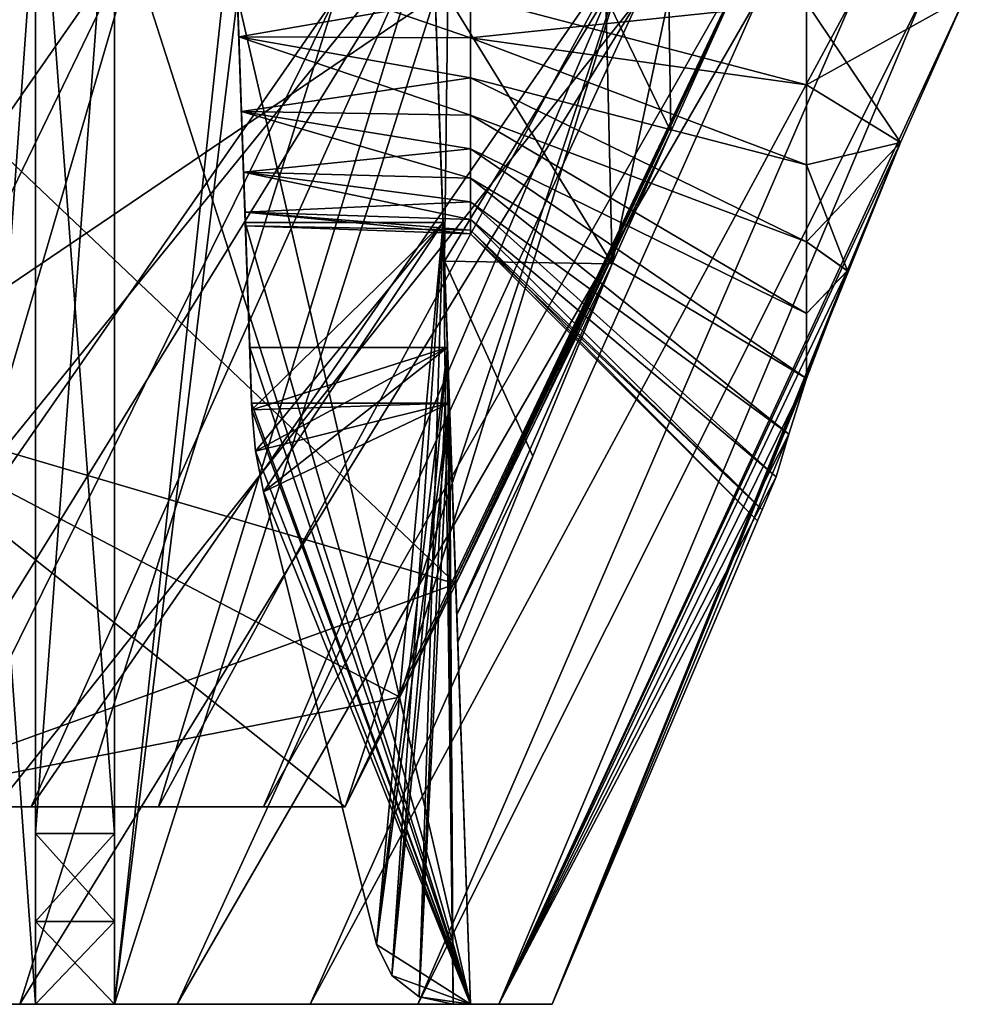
# Model space of a CAD drawing. Header units: millimetres. Extents: x -121 to 75, y -30 to 271.
# Tile 74 of 217: x 34 to 46, y 0 to 12. Entities that reach past the tile are written whole.
import ezdxf

# ---------------------------------------------------------------- set-up
doc = ezdxf.new("R2010")
doc.units = ezdxf.units.MM
doc.header["$LTSCALE"] = 65.185185
for name, color, linetype in [('1', 7, 'CONTINUOUS'), ('128', 7, 'CONTINUOUS'), ('130', 7, 'CONTINUOUS'), ('131', 7, 'CONTINUOUS'), ('132', 7, 'CONTINUOUS'), ('133', 7, 'CONTINUOUS'), ('135', 7, 'CONTINUOUS'), ('136', 7, 'CONTINUOUS'), ('137', 7, 'CONTINUOUS'), ('138', 7, 'CONTINUOUS'), ('140', 7, 'CONTINUOUS'), ('141', 7, 'CONTINUOUS'), ('142', 7, 'CONTINUOUS'), ('143', 7, 'CONTINUOUS'), ('144', 7, 'CONTINUOUS'), ('145', 7, 'CONTINUOUS'), ('146', 7, 'CONTINUOUS'), ('147', 7, 'CONTINUOUS'), ('148', 7, 'CONTINUOUS'), ('149', 7, 'CONTINUOUS'), ('15', 7, 'CONTINUOUS'), ('150', 7, 'CONTINUOUS'), ('151', 7, 'CONTINUOUS'), ('152', 7, 'CONTINUOUS'), ('153', 7, 'CONTINUOUS'), ('154', 7, 'CONTINUOUS'), ('155', 7, 'CONTINUOUS'), ('156', 7, 'CONTINUOUS'), ('157', 7, 'CONTINUOUS'), ('158', 7, 'CONTINUOUS'), ('159', 7, 'CONTINUOUS'), ('160', 7, 'CONTINUOUS'), ('161', 7, 'CONTINUOUS'), ('162', 7, 'CONTINUOUS'), ('166', 7, 'CONTINUOUS'), ('167', 7, 'CONTINUOUS'), ('239', 7, 'CONTINUOUS'), ('241', 7, 'CONTINUOUS'), ('267', 7, 'CONTINUOUS'), ('268', 7, 'CONTINUOUS'), ('269', 7, 'CONTINUOUS'), ('275', 7, 'CONTINUOUS'), ('276', 7, 'CONTINUOUS'), ('277', 7, 'CONTINUOUS')]:
    doc.layers.add(name, color=color, linetype=linetype)

msp = doc.modelspace()

# ---------------------------------------------------------------- linework, layer by layer
at = {"layer": '1', "color": 7, "linetype": 'Continuous'}
for points in [[(34.301, 0, 21.783), (32.017, 0, 24.927), (33.5, 0, 6.195), (34.301, 0, 21.783)], [(34.5, 0, 6.195), (34.301, 0, 21.783), (33.5, 0, 6.195), (34.5, 0, 6.195)], [(33.5, 0, -6.195), (34.301, 0, -21.783), (34.5, 0, -6.195), (33.5, 0, -6.195)], [(35.5, 0, 6.195), (34.301, 0, 21.783), (34.5, 0, 6.195), (35.5, 0, 6.195)], [(36.291, 0, 18.426), (34.301, 0, 21.783), (35.5, 0, 6.195), (36.291, 0, 18.426)], [(34.301, 0, -21.783), (36.291, 0, -18.426), (34.5, 0, -6.195), (34.301, 0, -21.783)], [(34.5, 0, -6.195), (36.291, 0, -18.426), (35.5, 0, -6.195), (34.5, 0, -6.195)], [(40, 0, 6.195), (36.291, 0, 18.426), (35.5, 0, 6.195), (40, 0, 6.195)], [(36.291, 0, -18.426), (37.974, 0, -14.871), (35.5, 0, -6.195), (36.291, 0, -18.426)], [(35.5, 0, -6.195), (39.335, 0, -11.134), (40, 0, -6.195), (35.5, 0, -6.195)], [(37.974, 0, -14.871), (39.335, 0, -11.134), (35.5, 0, -6.195), (37.974, 0, -14.871)], [(37.974, 0, 14.871), (36.291, 0, 18.426), (40, 0, 6.195), (37.974, 0, 14.871)], [(39.335, 0, 11.134), (37.974, 0, 14.871), (40, 0, 6.195), (39.335, 0, 11.134)], [(40.36, 0, 7.234), (39.335, 0, 11.134), (40, 0, 6.195), (40.36, 0, 7.234)], [(39.335, 0, -11.134), (40.36, 0, -7.234), (40, 0, -6.195), (39.335, 0, -11.134)], [(39.781, 0, -4), (40, 0, -4), (39.781, 0, -3), (39.781, 0, -4)], [(39.781, 0, 4), (40, 0, 3), (40, 0, 4), (39.781, 0, 4)], [(39.781, 0, 3), (40, 0, 3), (39.781, 0, 4), (39.781, 0, 3)], [(39.781, 0, 0.5), (40, 0, -0.5), (40, 0, 0.5), (39.781, 0, 0.5)], [(39.781, 0, -0.5), (40, 0, -0.5), (39.781, 0, 0.5), (39.781, 0, -0.5)], [(39.781, 0, -3), (40, 0, -4), (40, 0, -3), (39.781, 0, -3)], [(40.36, 0, -7.234), (40.36, 0, 7.234), (40, 0, 6.195), (40.36, 0, -7.234)], [(40, 0, 4), (40.36, 0, -7.234), (40, 0, 6.195), (40, 0, 4)], [(40, 0, 3), (40.36, 0, -7.234), (40, 0, 4), (40, 0, 3)], [(40, 0, 0.5), (40.36, 0, -7.234), (40, 0, 3), (40, 0, 0.5)], [(40, 0, -0.5), (40.36, 0, -7.234), (40, 0, 0.5), (40, 0, -0.5)], [(40, 0, -3), (40.36, 0, -7.234), (40, 0, -0.5), (40, 0, -3)], [(40, 0, -4), (40.36, 0, -7.234), (40, 0, -3), (40, 0, -4)], [(40, 0, -6.195), (40.36, 0, -7.234), (40, 0, -4), (40, 0, -6.195)], [(41.033, 0, -3.197), (40.36, 0, 7.234), (40.36, 0, -7.234), (41.033, 0, -3.197)], [(41.033, 0, 3.197), (40.36, 0, 7.234), (41.033, 0, -3.197), (41.033, 0, 3.197)]]:
    msp.add_3dface(points, dxfattribs=at)
at = {"layer": '128', "color": 7, "linetype": 'Continuous'}
for points in [[(31.992, 7.625, -8.429), (31.992, 12.75, -8.25), (39.816, 5.322, -8.509), (31.992, 7.625, -8.429)], [(31.992, 12.75, -8.25), (39.556, 12.75, -8.25), (39.816, 5.322, -8.509), (31.992, 12.75, -8.25)], [(38.416, 2.5, -8.608), (31.99, 2.5, -8.608), (31.992, 7.625, -8.429), (38.416, 2.5, -8.608)], [(38.416, 2.5, -8.608), (31.992, 7.625, -8.429), (39.106, 3.885, -8.56), (38.416, 2.5, -8.608)], [(39.106, 3.885, -8.56), (31.992, 7.625, -8.429), (39.816, 5.322, -8.509), (39.106, 3.885, -8.56)]]:
    msp.add_3dface(points, dxfattribs=at)
at = {"layer": '130', "color": 7, "linetype": 'Continuous'}
for points in [[(31.992, 12.75, 8.25), (31.992, 7.625, 8.429), (39.556, 12.75, 8.25), (31.992, 12.75, 8.25)], [(39.556, 12.75, 8.25), (31.992, 7.625, 8.429), (39.816, 5.322, 8.509), (39.556, 12.75, 8.25)], [(31.992, 7.625, 8.429), (31.99, 2.5, 8.608), (39.816, 5.322, 8.509), (31.992, 7.625, 8.429)], [(39.816, 5.322, 8.509), (31.99, 2.5, 8.608), (39.106, 3.885, 8.56), (39.816, 5.322, 8.509)], [(31.99, 2.5, 8.608), (38.416, 2.5, 8.608), (39.106, 3.885, 8.56), (31.99, 2.5, 8.608)]]:
    msp.add_3dface(points, dxfattribs=at)
at = {"layer": '131', "color": 7, "linetype": 'Continuous'}
for points in [[(40, 12.229, 2.954), (40, 12.75, 3), (44.25, 11.635, 7.164), (40, 12.229, 2.954)], [(44.25, 11.635, 7.164), (40, 12.75, 3), (44.25, 12.673, 7.25), (44.25, 11.635, 7.164)], [(40, 11.724, 2.819), (40, 12.229, 2.954), (44.25, 10.62, 6.93), (40, 11.724, 2.819)], [(44.25, 10.62, 6.93), (40, 12.229, 2.954), (44.25, 11.635, 7.164), (44.25, 10.62, 6.93)], [(40, 11.25, 2.598), (40, 11.724, 2.819), (44.25, 9.649, 6.553), (40, 11.25, 2.598)], [(44.25, 9.649, 6.553), (40, 11.724, 2.819), (44.25, 10.62, 6.93), (44.25, 9.649, 6.553)], [(44.25, 8.742, 6.042), (40, 11.25, 2.598), (44.25, 9.649, 6.553), (44.25, 8.742, 6.042)], [(40, 10.822, 2.298), (40, 11.25, 2.598), (44.25, 8.742, 6.042), (40, 10.822, 2.298)], [(40, 10.452, 1.928), (40, 10.822, 2.298), (44.25, 7.918, 5.405), (40, 10.452, 1.928)], [(44.25, 7.918, 5.405), (40, 10.822, 2.298), (44.25, 8.742, 6.042), (44.25, 7.918, 5.405)], [(40, 10.152, 1.5), (40, 10.452, 1.928), (44.026, 7.212, 4.324), (40, 10.152, 1.5)], [(44.026, 7.212, 4.324), (40, 10.452, 1.928), (44.25, 7.918, 5.405), (44.026, 7.212, 4.324)], [(40, 9.931, 1.026), (40, 10.152, 1.5), (43.866, 6.674, 3.197), (40, 9.931, 1.026)], [(43.866, 6.674, 3.197), (40, 10.152, 1.5), (44.026, 7.212, 4.324), (43.866, 6.674, 3.197)], [(40, 9.796, 0.521), (40, 9.931, 1.026), (43.689, 6.257, 1.608), (40, 9.796, 0.521)], [(43.689, 6.257, 1.608), (40, 9.931, 1.026), (43.866, 6.674, 3.197), (43.689, 6.257, 1.608)], [(40, 9.75), (40, 9.796, 0.521), (43.631, 6.119), (40, 9.75)], [(43.631, 6.119), (40, 9.796, 0.521), (43.689, 6.257, 1.608), (43.631, 6.119)]]:
    msp.add_3dface(points, dxfattribs=at)
at = {"layer": '132', "color": 7, "linetype": 'Continuous'}
for points in [[(40, 12.75, -3), (40, 12.229, -2.954), (44.25, 12.673, -7.25), (40, 12.75, -3)], [(44.25, 12.673, -7.25), (40, 12.229, -2.954), (44.25, 11.635, -7.164), (44.25, 12.673, -7.25)], [(40, 12.229, -2.954), (40, 11.724, -2.819), (44.25, 10.62, -6.93), (40, 12.229, -2.954)], [(44.25, 11.635, -7.164), (40, 12.229, -2.954), (44.25, 10.62, -6.93), (44.25, 11.635, -7.164)], [(40, 11.724, -2.819), (40, 11.25, -2.598), (44.25, 9.649, -6.553), (40, 11.724, -2.819)], [(44.25, 10.62, -6.93), (40, 11.724, -2.819), (44.25, 9.649, -6.553), (44.25, 10.62, -6.93)], [(40, 11.25, -2.598), (40, 10.822, -2.298), (44.25, 8.742, -6.042), (40, 11.25, -2.598)], [(44.25, 9.649, -6.553), (40, 11.25, -2.598), (44.25, 8.742, -6.042), (44.25, 9.649, -6.553)], [(40, 10.822, -2.298), (40, 10.452, -1.928), (44.25, 7.918, -5.405), (40, 10.822, -2.298)], [(44.25, 8.742, -6.042), (40, 10.822, -2.298), (44.25, 7.918, -5.405), (44.25, 8.742, -6.042)], [(44.25, 7.918, -5.405), (40, 10.452, -1.928), (44.026, 7.212, -4.324), (44.25, 7.918, -5.405)], [(40, 10.452, -1.928), (40, 10.152, -1.5), (44.026, 7.212, -4.324), (40, 10.452, -1.928)], [(44.026, 7.212, -4.324), (40, 10.152, -1.5), (43.866, 6.674, -3.197), (44.026, 7.212, -4.324)], [(40, 10.152, -1.5), (40, 9.931, -1.026), (43.866, 6.674, -3.197), (40, 10.152, -1.5)], [(43.866, 6.674, -3.197), (40, 9.931, -1.026), (43.689, 6.257, -1.608), (43.866, 6.674, -3.197)], [(40, 9.931, -1.026), (40, 9.796, -0.521), (43.689, 6.257, -1.608), (40, 9.931, -1.026)], [(40, 9.796, -0.521), (40, 9.75), (43.689, 6.257, -1.608), (40, 9.796, -0.521)], [(40, 9.75), (43.631, 6.119), (43.689, 6.257, -1.608), (40, 9.75)]]:
    msp.add_3dface(points, dxfattribs=at)
at = {"layer": '133', "color": 7, "linetype": 'Continuous'}
for points in [[(46.257, 12.75, -7.532), (44.25, 12.673, -7.25), (44.25, 11.635, -7.164), (46.257, 12.75, -7.532)], [(46.257, 12.75, -7.532), (44.25, 11.635, -7.164), (45.438, 10.905, -7.184), (46.257, 12.75, -7.532)], [(44.25, 12.673, 7.25), (46.257, 12.75, 7.532), (45.438, 10.905, 7.184), (44.25, 12.673, 7.25)], [(44.25, 11.635, 7.164), (44.25, 12.673, 7.25), (45.438, 10.905, 7.184), (44.25, 11.635, 7.164)], [(44.25, 10.62, 6.93), (44.25, 11.635, 7.164), (45.438, 10.905, 7.184), (44.25, 10.62, 6.93)], [(44.25, 11.635, -7.164), (44.25, 10.62, -6.93), (45.438, 10.905, -7.184), (44.25, 11.635, -7.164)], [(44.766, 9.28, 6.448), (44.25, 10.62, 6.93), (45.438, 10.905, 7.184), (44.766, 9.28, 6.448)], [(44.25, 10.62, -6.93), (44.25, 9.649, -6.553), (45.438, 10.905, -7.184), (44.25, 10.62, -6.93)], [(45.438, 10.905, -7.184), (44.25, 9.649, -6.553), (44.765, 9.279, -6.448), (45.438, 10.905, -7.184)], [(44.25, 9.649, 6.553), (44.25, 10.62, 6.93), (44.766, 9.28, 6.448), (44.25, 9.649, 6.553)], [(44.25, 8.742, 6.042), (44.25, 9.649, 6.553), (44.766, 9.28, 6.448), (44.25, 8.742, 6.042)], [(44.25, 9.649, -6.553), (44.25, 8.742, -6.042), (44.765, 9.279, -6.448), (44.25, 9.649, -6.553)], [(44.25, 7.918, 5.405), (44.25, 8.742, 6.042), (44.766, 9.28, 6.448), (44.25, 7.918, 5.405)], [(44.25, 8.742, -6.042), (44.25, 7.918, -5.405), (44.765, 9.279, -6.448), (44.25, 8.742, -6.042)]]:
    msp.add_3dface(points, dxfattribs=at)
at = {"layer": '135', "color": 7, "linetype": 'Continuous'}
for points in [[(36.953, 15.671, 5.068), (36.905, 17.036, 3.981), (37.107, 11.259, 4.982), (36.953, 15.671, 5.068)], [(36.905, 17.036, -3.981), (36.953, 15.671, -5.068), (37.154, 9.894, -4.346), (36.905, 17.036, -3.981)], [(37.037, 13.25, -2.853), (36.905, 17.036, -3.981), (37.072, 12.243, -2.853), (37.037, 13.25, -2.853)], [(36.905, 17.036, 3.981), (37.037, 13.25, 2.853), (37.237, 7.521, 4.263), (36.905, 17.036, 3.981)], [(37.107, 11.259, 4.982), (36.905, 17.036, 3.981), (37.154, 9.894, 4.346), (37.107, 11.259, 4.982)], [(37.154, 9.894, 4.346), (36.905, 17.036, 3.981), (37.237, 7.521, 4.263), (37.154, 9.894, 4.346)], [(37.237, 7.521, -4.263), (36.905, 17.036, -3.981), (37.154, 9.894, -4.346), (37.237, 7.521, -4.263)], [(37.072, 12.243, -2.853), (36.905, 17.036, -3.981), (37.237, 7.521, -2.737), (37.072, 12.243, -2.853)], [(37.237, 7.521, -2.737), (36.905, 17.036, -3.981), (37.237, 7.521, -4.263), (37.237, 7.521, -2.737)], [(37.055, 12.75, 5.2), (36.953, 15.671, 5.068), (37.107, 11.259, 4.982), (37.055, 12.75, 5.2)], [(37.107, 11.259, -4.982), (36.953, 15.671, -5.068), (37.055, 12.75, -5.2), (37.107, 11.259, -4.982)], [(37.154, 9.894, -4.346), (36.953, 15.671, -5.068), (37.107, 11.259, -4.982), (37.154, 9.894, -4.346)], [(37.037, 13.25, 2.853), (37.072, 12.243, 2.853), (37.237, 7.521, 4.263), (37.037, 13.25, 2.853)], [(37.105, 11.297, -2.509), (37.072, 12.243, -2.853), (37.21, 8.312, -2.71), (37.105, 11.297, -2.509)], [(37.21, 8.312, -2.71), (37.072, 12.243, -2.853), (37.237, 7.521, -2.737), (37.21, 8.312, -2.71)], [(37.072, 12.243, 2.853), (37.105, 11.297, 2.509), (37.21, 8.312, 2.71), (37.072, 12.243, 2.853)], [(37.072, 12.243, 2.853), (37.237, 7.521, 2.737), (37.237, 7.521, 4.263), (37.072, 12.243, 2.853)], [(37.237, 7.521, 2.737), (37.072, 12.243, 2.853), (37.21, 8.312, 2.71), (37.237, 7.521, 2.737)], [(37.225, 7.862, -1.773), (37.105, 11.297, -2.509), (37.21, 8.312, -2.71), (37.225, 7.862, -1.773)], [(37.132, 10.527, -1.862), (37.105, 11.297, -2.509), (37.225, 7.862, -1.773), (37.132, 10.527, -1.862)], [(37.105, 11.297, 2.509), (37.132, 10.527, 1.862), (37.21, 8.312, 2.71), (37.105, 11.297, 2.509)], [(37.15, 10.024, -0.991), (37.132, 10.527, -1.862), (37.225, 7.862, -1.773), (37.15, 10.024, -0.991)], [(37.21, 8.312, 2.71), (37.132, 10.527, 1.862), (37.225, 7.862, 1.773), (37.21, 8.312, 2.71)], [(37.132, 10.527, 1.862), (37.15, 10.024, 0.991), (37.225, 7.862, 1.773), (37.132, 10.527, 1.862)], [(37.156, 9.849), (37.15, 10.024, -0.991), (37.234, 7.607, -0.766), (37.156, 9.849)], [(37.234, 7.607, -0.766), (37.15, 10.024, -0.991), (37.225, 7.862, -1.773), (37.234, 7.607, -0.766)], [(37.225, 7.862, 1.773), (37.15, 10.024, 0.991), (37.234, 7.607, 0.766), (37.225, 7.862, 1.773)], [(37.15, 10.024, 0.991), (37.156, 9.849), (37.234, 7.607, 0.766), (37.15, 10.024, 0.991)], [(37.237, 7.521, 0.763), (37.156, 9.849), (37.237, 7.521, -0.763), (37.237, 7.521, 0.763)], [(37.234, 7.607, 0.766), (37.156, 9.849), (37.237, 7.521, 0.763), (37.234, 7.607, 0.766)], [(37.237, 7.521, -0.763), (37.156, 9.849), (37.234, 7.607, -0.766), (37.237, 7.521, -0.763)]]:
    msp.add_3dface(points, dxfattribs=at)
at = {"layer": '136', "color": 7, "linetype": 'Continuous'}
for points in [[(39.555, 12.75, 5.2), (39.607, 11.259, 4.982), (39.555, 12.75, 5.75), (39.555, 12.75, 5.2)], [(39.654, 9.894, 4.346), (40, 0, 4), (39.555, 12.75, 5.75), (39.654, 9.894, 4.346)], [(40, 0, 4), (40, 0, 6.195), (39.555, 12.75, 5.75), (40, 0, 4)], [(39.555, 12.75, -5.2), (40, 0, -6.195), (39.607, 11.259, -4.982), (39.555, 12.75, -5.2)], [(39.607, 11.259, 4.982), (39.654, 9.894, 4.346), (39.555, 12.75, 5.75), (39.607, 11.259, 4.982)], [(39.555, 12.75, -5.75), (40, 0, -6.195), (39.555, 12.75, -5.2), (39.555, 12.75, -5.75)], [(39.607, 11.259, -4.982), (40, 0, -6.195), (39.654, 9.894, -4.346), (39.607, 11.259, -4.982)], [(40, 0, -6.195), (40, 0, -4), (39.654, 9.894, -4.346), (40, 0, -6.195)], [(39.725, 7.862, 1.773), (40, 0, 0.5), (39.71, 8.312, 2.71), (39.725, 7.862, 1.773)], [(40, 0, 0.5), (40, 0, 3), (39.71, 8.312, 2.71), (40, 0, 0.5)], [(39.71, 8.312, -2.71), (40, 0, -3), (39.725, 7.862, -1.773), (39.71, 8.312, -2.71)], [(39.725, 7.862, -1.773), (40, 0, -3), (39.734, 7.607, -0.766), (39.725, 7.862, -1.773)], [(39.734, 7.607, 0.766), (40, 0, 0.5), (39.725, 7.862, 1.773), (39.734, 7.607, 0.766)], [(40, 0, -3), (40, 0, -0.5), (39.734, 7.607, -0.766), (40, 0, -3)]]:
    msp.add_3dface(points, dxfattribs=at)
at = {"layer": '137', "color": 7, "linetype": 'Continuous'}
for points in [[(40, 12.75, 3), (40, 12.229, 2.954), (37.037, 13.25, 2.853), (40, 12.75, 3)], [(40, 12.229, 2.954), (37.072, 12.243, 2.853), (37.037, 13.25, 2.853), (40, 12.229, 2.954)], [(40, 11.25, 2.598), (37.105, 11.297, 2.509), (37.072, 12.243, 2.853), (40, 11.25, 2.598)], [(40, 12.229, 2.954), (40, 11.724, 2.819), (37.072, 12.243, 2.853), (40, 12.229, 2.954)], [(40, 11.724, 2.819), (40, 11.25, 2.598), (37.072, 12.243, 2.853), (40, 11.724, 2.819)], [(40, 10.822, 2.298), (40, 10.452, 1.928), (37.105, 11.297, 2.509), (40, 10.822, 2.298)], [(40, 10.452, 1.928), (37.132, 10.527, 1.862), (37.105, 11.297, 2.509), (40, 10.452, 1.928)], [(40, 11.25, 2.598), (40, 10.822, 2.298), (37.105, 11.297, 2.509), (40, 11.25, 2.598)], [(40, 10.452, 1.928), (40, 10.152, 1.5), (37.132, 10.527, 1.862), (40, 10.452, 1.928)], [(40, 10.152, 1.5), (40, 9.931, 1.026), (37.132, 10.527, 1.862), (40, 10.152, 1.5)], [(40, 9.931, 1.026), (37.15, 10.024, 0.991), (37.132, 10.527, 1.862), (40, 9.931, 1.026)], [(40, 9.75), (37.156, 9.849), (37.15, 10.024, 0.991), (40, 9.75)], [(40, 9.796, 0.521), (40, 9.75), (37.15, 10.024, 0.991), (40, 9.796, 0.521)], [(40, 9.931, 1.026), (40, 9.796, 0.521), (37.15, 10.024, 0.991), (40, 9.931, 1.026)]]:
    msp.add_3dface(points, dxfattribs=at)
at = {"layer": '138', "color": 7, "linetype": 'Continuous'}
for points in [[(40, 12.75, -3), (37.037, 13.25, -2.853), (37.072, 12.243, -2.853), (40, 12.75, -3)], [(40, 12.229, -2.954), (40, 12.75, -3), (37.072, 12.243, -2.853), (40, 12.229, -2.954)], [(40, 11.724, -2.819), (40, 12.229, -2.954), (37.072, 12.243, -2.853), (40, 11.724, -2.819)], [(40, 11.724, -2.819), (37.072, 12.243, -2.853), (37.105, 11.297, -2.509), (40, 11.724, -2.819)], [(40, 11.25, -2.598), (40, 11.724, -2.819), (37.105, 11.297, -2.509), (40, 11.25, -2.598)], [(40, 10.822, -2.298), (37.105, 11.297, -2.509), (37.132, 10.527, -1.862), (40, 10.822, -2.298)], [(40, 10.822, -2.298), (40, 11.25, -2.598), (37.105, 11.297, -2.509), (40, 10.822, -2.298)], [(40, 10.452, -1.928), (40, 10.822, -2.298), (37.132, 10.527, -1.862), (40, 10.452, -1.928)], [(40, 10.152, -1.5), (37.132, 10.527, -1.862), (37.15, 10.024, -0.991), (40, 10.152, -1.5)], [(40, 10.152, -1.5), (40, 10.452, -1.928), (37.132, 10.527, -1.862), (40, 10.152, -1.5)], [(40, 9.931, -1.026), (40, 10.152, -1.5), (37.15, 10.024, -0.991), (40, 9.931, -1.026)], [(40, 9.796, -0.521), (37.15, 10.024, -0.991), (37.156, 9.849), (40, 9.796, -0.521)], [(40, 9.796, -0.521), (40, 9.931, -1.026), (37.15, 10.024, -0.991), (40, 9.796, -0.521)], [(40, 9.75), (40, 9.796, -0.521), (37.156, 9.849), (40, 9.75)]]:
    msp.add_3dface(points, dxfattribs=at)
at = {"layer": '140', "color": 7, "linetype": 'Continuous'}
for points in [[(39.4, 17.211, 6.94), (39.475, 15.075, 7.916), (39.829, 4.93, 7.475), (39.4, 17.211, 6.94)], [(39.475, 15.075, -7.916), (39.4, 17.211, -6.94), (39.829, 4.93, -7.475), (39.475, 15.075, -7.916)], [(39.4, 17.211, -6.94), (39.556, 12.75, -6.25), (39.841, 4.583, -6.478), (39.4, 17.211, -6.94)], [(39.829, 4.93, -7.475), (39.4, 17.211, -6.94), (39.841, 4.583, -6.478), (39.829, 4.93, -7.475)], [(39.556, 12.75, 6.25), (39.4, 17.211, 6.94), (39.673, 9.403, 6.25), (39.556, 12.75, 6.25)], [(39.673, 9.403, 6.25), (39.4, 17.211, 6.94), (39.841, 4.583, 6.478), (39.673, 9.403, 6.25)], [(39.841, 4.583, 6.478), (39.4, 17.211, 6.94), (39.829, 4.93, 7.475), (39.841, 4.583, 6.478)], [(39.816, 5.322, -8.509), (39.556, 12.75, -8.25), (39.475, 15.075, -7.916), (39.816, 5.322, -8.509)], [(39.816, 5.322, -8.509), (39.475, 15.075, -7.916), (39.829, 4.93, -7.475), (39.816, 5.322, -8.509)], [(39.475, 15.075, 7.916), (39.556, 12.75, 8.25), (39.829, 4.93, 7.475), (39.475, 15.075, 7.916)], [(39.556, 12.75, -6.25), (39.673, 9.403, -6.25), (39.841, 4.583, -6.478), (39.556, 12.75, -6.25)], [(39.556, 12.75, 8.25), (39.816, 5.322, 8.509), (39.829, 4.93, 7.475), (39.556, 12.75, 8.25)]]:
    msp.add_3dface(points, dxfattribs=at)
at = {"layer": '141', "color": 7, "linetype": 'Continuous'}
for points in [[(33.5, 0, -6.195), (34.5, 0, -6.195), (34.5, 14.045, -5.705), (33.5, 0, -6.195)], [(33.5, 0, -6.195), (34.5, 14.045, -5.705), (33.5, 14.045, -5.705), (33.5, 0, -6.195)], [(35.5, 0, -6.195), (37.01, 14.045, -5.705), (35.5, 14.045, -5.705), (35.5, 0, -6.195)], [(37.01, 14.045, -5.705), (35.5, 0, -6.195), (37.055, 12.75, -5.75), (37.01, 14.045, -5.705)], [(35.5, 0, -6.195), (40, 0, -6.195), (39.555, 12.75, -5.75), (35.5, 0, -6.195)], [(37.055, 12.75, -5.75), (35.5, 0, -6.195), (39.555, 12.75, -5.75), (37.055, 12.75, -5.75)]]:
    msp.add_3dface(points, dxfattribs=at)
at = {"layer": '142', "color": 7, "linetype": 'Continuous'}
for points in [[(34.5, 0, 6.195), (33.5, 0, 6.195), (33.5, 14.045, 5.705), (34.5, 0, 6.195)], [(34.5, 0, 6.195), (33.5, 14.045, 5.705), (34.5, 14.045, 5.705), (34.5, 0, 6.195)], [(40, 0, 6.195), (35.5, 0, 6.195), (35.5, 14.045, 5.705), (40, 0, 6.195)], [(40, 0, 6.195), (35.5, 14.045, 5.705), (37.055, 12.75, 5.75), (40, 0, 6.195)], [(40, 0, 6.195), (37.055, 12.75, 5.75), (39.555, 12.75, 5.75), (40, 0, 6.195)]]:
    msp.add_3dface(points, dxfattribs=at)
at = {"layer": '143', "color": 7, "linetype": 'Continuous'}
for points in [[(37.234, 7.607, 0.766), (37.237, 7.521, 0.763), (39.734, 7.607, 0.766), (37.234, 7.607, 0.766)], [(39.734, 7.607, 0.766), (37.237, 7.521, 0.763), (37.283, 7, 0.744), (39.734, 7.607, 0.766)], [(37.383, 6.486, 0.726), (39.734, 7.607, 0.766), (37.283, 7, 0.744), (37.383, 6.486, 0.726)], [(38.811, 0.758, 0.526), (39.734, 7.607, 0.766), (37.383, 6.486, 0.726), (38.811, 0.758, 0.526)], [(39.008, 0.366, 0.513), (39.734, 7.607, 0.766), (38.811, 0.758, 0.526), (39.008, 0.366, 0.513)], [(39.354, 0.096, 0.503), (39.734, 7.607, 0.766), (39.008, 0.366, 0.513), (39.354, 0.096, 0.503)], [(39.781, 0, 0.5), (39.734, 7.607, 0.766), (39.354, 0.096, 0.503), (39.781, 0, 0.5)], [(39.781, 0, 0.5), (40, 0, 0.5), (39.734, 7.607, 0.766), (39.781, 0, 0.5)]]:
    msp.add_3dface(points, dxfattribs=at)
at = {"layer": '144', "color": 7, "linetype": 'Continuous'}
for points in [[(40, 0, -0.5), (37.237, 7.521, -0.763), (37.234, 7.607, -0.766), (40, 0, -0.5)], [(40, 0, -0.5), (37.234, 7.607, -0.766), (39.734, 7.607, -0.766), (40, 0, -0.5)], [(37.237, 7.521, -0.763), (40, 0, -0.5), (37.283, 7, -0.744), (37.237, 7.521, -0.763)], [(40, 0, -0.5), (37.383, 6.486, -0.726), (37.283, 7, -0.744), (40, 0, -0.5)], [(37.383, 6.486, -0.726), (40, 0, -0.5), (38.811, 0.758, -0.526), (37.383, 6.486, -0.726)], [(38.811, 0.758, -0.526), (40, 0, -0.5), (39.008, 0.366, -0.513), (38.811, 0.758, -0.526)], [(39.008, 0.366, -0.513), (40, 0, -0.5), (39.354, 0.096, -0.503), (39.008, 0.366, -0.513)], [(40, 0, -0.5), (39.781, 0, -0.5), (39.354, 0.096, -0.503), (40, 0, -0.5)]]:
    msp.add_3dface(points, dxfattribs=at)
at = {"layer": '145', "color": 7, "linetype": 'Continuous'}
for points in [[(37.154, 9.894, 4.346), (37.237, 7.521, 4.263), (39.654, 9.894, 4.346), (37.154, 9.894, 4.346)], [(39.654, 9.894, 4.346), (37.237, 7.521, 4.263), (37.283, 7, 4.244), (39.654, 9.894, 4.346)], [(37.383, 6.486, 4.226), (39.654, 9.894, 4.346), (37.283, 7, 4.244), (37.383, 6.486, 4.226)], [(38.811, 0.758, 4.026), (39.654, 9.894, 4.346), (37.383, 6.486, 4.226), (38.811, 0.758, 4.026)], [(39.008, 0.366, 4.013), (39.654, 9.894, 4.346), (38.811, 0.758, 4.026), (39.008, 0.366, 4.013)], [(39.354, 0.096, 4.003), (39.654, 9.894, 4.346), (39.008, 0.366, 4.013), (39.354, 0.096, 4.003)], [(39.781, 0, 4), (39.654, 9.894, 4.346), (39.354, 0.096, 4.003), (39.781, 0, 4)], [(39.781, 0, 4), (40, 0, 4), (39.654, 9.894, 4.346), (39.781, 0, 4)]]:
    msp.add_3dface(points, dxfattribs=at)
at = {"layer": '146', "color": 7, "linetype": 'Continuous'}
for points in [[(40, 0, 3), (37.21, 8.312, 2.71), (39.71, 8.312, 2.71), (40, 0, 3)], [(40, 0, 3), (37.237, 7.521, 2.737), (37.21, 8.312, 2.71), (40, 0, 3)], [(37.237, 7.521, 2.737), (40, 0, 3), (37.283, 7, 2.756), (37.237, 7.521, 2.737)], [(40, 0, 3), (37.383, 6.486, 2.774), (37.283, 7, 2.756), (40, 0, 3)], [(37.383, 6.486, 2.774), (40, 0, 3), (38.811, 0.758, 2.974), (37.383, 6.486, 2.774)], [(38.811, 0.758, 2.974), (40, 0, 3), (39.008, 0.366, 2.987), (38.811, 0.758, 2.974)], [(39.008, 0.366, 2.987), (40, 0, 3), (39.354, 0.096, 2.997), (39.008, 0.366, 2.987)], [(40, 0, 3), (39.781, 0, 3), (39.354, 0.096, 2.997), (40, 0, 3)]]:
    msp.add_3dface(points, dxfattribs=at)
at = {"layer": '147', "color": 7, "linetype": 'Continuous'}
for points in [[(37.21, 8.312, -2.71), (37.237, 7.521, -2.737), (39.71, 8.312, -2.71), (37.21, 8.312, -2.71)], [(39.71, 8.312, -2.71), (37.237, 7.521, -2.737), (37.283, 7, -2.756), (39.71, 8.312, -2.71)], [(37.383, 6.486, -2.774), (39.71, 8.312, -2.71), (37.283, 7, -2.756), (37.383, 6.486, -2.774)], [(38.811, 0.758, -2.974), (39.71, 8.312, -2.71), (37.383, 6.486, -2.774), (38.811, 0.758, -2.974)], [(39.008, 0.366, -2.987), (39.71, 8.312, -2.71), (38.811, 0.758, -2.974), (39.008, 0.366, -2.987)], [(39.354, 0.096, -2.997), (39.71, 8.312, -2.71), (39.008, 0.366, -2.987), (39.354, 0.096, -2.997)], [(39.781, 0, -3), (39.71, 8.312, -2.71), (39.354, 0.096, -2.997), (39.781, 0, -3)], [(39.781, 0, -3), (40, 0, -3), (39.71, 8.312, -2.71), (39.781, 0, -3)]]:
    msp.add_3dface(points, dxfattribs=at)
at = {"layer": '148', "color": 7, "linetype": 'Continuous'}
for points in [[(40, 0, -4), (37.237, 7.521, -4.263), (37.154, 9.894, -4.346), (40, 0, -4)], [(40, 0, -4), (37.154, 9.894, -4.346), (39.654, 9.894, -4.346), (40, 0, -4)], [(37.237, 7.521, -4.263), (40, 0, -4), (37.283, 7, -4.244), (37.237, 7.521, -4.263)], [(40, 0, -4), (37.383, 6.486, -4.226), (37.283, 7, -4.244), (40, 0, -4)], [(37.383, 6.486, -4.226), (40, 0, -4), (38.811, 0.758, -4.026), (37.383, 6.486, -4.226)], [(38.811, 0.758, -4.026), (40, 0, -4), (39.008, 0.366, -4.013), (38.811, 0.758, -4.026)], [(39.008, 0.366, -4.013), (40, 0, -4), (39.354, 0.096, -4.003), (39.008, 0.366, -4.013)], [(40, 0, -4), (39.781, 0, -4), (39.354, 0.096, -4.003), (40, 0, -4)]]:
    msp.add_3dface(points, dxfattribs=at)
at = {"layer": '149', "color": 7, "linetype": 'Continuous'}
for points in [[(38.811, 0.758, 4.026), (37.383, 6.486, 4.226), (38.811, 0.758, 2.974), (38.811, 0.758, 4.026)], [(37.383, 6.486, 4.226), (37.383, 6.486, 2.774), (38.811, 0.758, 2.974), (37.383, 6.486, 4.226)]]:
    msp.add_3dface(points, dxfattribs=at)
at = {"layer": '15', "color": 7, "linetype": 'Continuous'}
for points in [[(29.7, 2.5, -14.676), (34.448, 2.5, -18.782), (26.272, 2.5, -20.181), (29.7, 2.5, -14.676)], [(34.448, 2.5, -18.782), (32.57, 2.5, -21.833), (26.272, 2.5, -20.181), (34.448, 2.5, -18.782)], [(29.7, 2.5, 14.676), (26.272, 2.5, 20.181), (36.057, 2.5, 15.552), (29.7, 2.5, 14.676)], [(36.057, 2.5, 15.552), (26.272, 2.5, 20.181), (34.448, 2.5, 18.782), (36.057, 2.5, 15.552)], [(34.448, 2.5, 18.782), (26.272, 2.5, 20.181), (32.57, 2.5, 21.833), (34.448, 2.5, 18.782)], [(31.99, 2.5, -8.608), (37.384, 2.5, -12.155), (29.7, 2.5, -14.676), (31.99, 2.5, -8.608)], [(37.384, 2.5, -12.155), (36.057, 2.5, -15.552), (29.7, 2.5, -14.676), (37.384, 2.5, -12.155)], [(36.057, 2.5, -15.552), (34.448, 2.5, -18.782), (29.7, 2.5, -14.676), (36.057, 2.5, -15.552)], [(31.99, 2.5, 8.608), (29.7, 2.5, 14.676), (38.416, 2.5, 8.608), (31.99, 2.5, 8.608)], [(38.416, 2.5, 8.608), (29.7, 2.5, 14.676), (37.384, 2.5, 12.155), (38.416, 2.5, 8.608)], [(37.384, 2.5, 12.155), (29.7, 2.5, 14.676), (36.057, 2.5, 15.552), (37.384, 2.5, 12.155)], [(38.416, 2.5, -8.608), (37.384, 2.5, -12.155), (31.99, 2.5, -8.608), (38.416, 2.5, -8.608)]]:
    msp.add_3dface(points, dxfattribs=at)
at = {"layer": '150', "color": 7, "linetype": 'Continuous'}
for points in [[(37.383, 6.486, 0.726), (37.383, 6.486, -0.726), (38.811, 0.758, -0.526), (37.383, 6.486, 0.726)], [(38.811, 0.758, 0.526), (37.383, 6.486, 0.726), (38.811, 0.758, -0.526), (38.811, 0.758, 0.526)]]:
    msp.add_3dface(points, dxfattribs=at)
at = {"layer": '151', "color": 7, "linetype": 'Continuous'}
for points in [[(37.383, 6.486, -2.774), (37.383, 6.486, -4.226), (38.811, 0.758, -4.026), (37.383, 6.486, -2.774)], [(38.811, 0.758, -2.974), (37.383, 6.486, -2.774), (38.811, 0.758, -4.026), (38.811, 0.758, -2.974)]]:
    msp.add_3dface(points, dxfattribs=at)
at = {"layer": '152', "color": 7, "linetype": 'Continuous'}
for points in [[(38.811, 0.758, 4.026), (38.811, 0.758, 2.974), (39.008, 0.366, 2.987), (38.811, 0.758, 4.026)], [(39.008, 0.366, 4.013), (38.811, 0.758, 4.026), (39.008, 0.366, 2.987), (39.008, 0.366, 4.013)], [(39.008, 0.366, 4.013), (39.008, 0.366, 2.987), (39.354, 0.096, 2.997), (39.008, 0.366, 4.013)], [(39.354, 0.096, 4.003), (39.008, 0.366, 4.013), (39.354, 0.096, 2.997), (39.354, 0.096, 4.003)], [(39.781, 0, 3), (39.354, 0.096, 4.003), (39.354, 0.096, 2.997), (39.781, 0, 3)], [(39.781, 0, 3), (39.781, 0, 4), (39.354, 0.096, 4.003), (39.781, 0, 3)]]:
    msp.add_3dface(points, dxfattribs=at)
at = {"layer": '153', "color": 7, "linetype": 'Continuous'}
for points in [[(38.811, 0.758, 0.526), (38.811, 0.758, -0.526), (39.008, 0.366, -0.513), (38.811, 0.758, 0.526)], [(39.008, 0.366, 0.513), (38.811, 0.758, 0.526), (39.008, 0.366, -0.513), (39.008, 0.366, 0.513)], [(39.354, 0.096, 0.503), (39.008, 0.366, 0.513), (39.354, 0.096, -0.503), (39.354, 0.096, 0.503)], [(39.008, 0.366, 0.513), (39.008, 0.366, -0.513), (39.354, 0.096, -0.503), (39.008, 0.366, 0.513)], [(39.781, 0, -0.5), (39.354, 0.096, 0.503), (39.354, 0.096, -0.503), (39.781, 0, -0.5)], [(39.781, 0, -0.5), (39.781, 0, 0.5), (39.354, 0.096, 0.503), (39.781, 0, -0.5)]]:
    msp.add_3dface(points, dxfattribs=at)
at = {"layer": '154', "color": 7, "linetype": 'Continuous'}
for points in [[(38.811, 0.758, -2.974), (38.811, 0.758, -4.026), (39.008, 0.366, -4.013), (38.811, 0.758, -2.974)], [(39.008, 0.366, -2.987), (38.811, 0.758, -2.974), (39.008, 0.366, -4.013), (39.008, 0.366, -2.987)], [(39.008, 0.366, -2.987), (39.008, 0.366, -4.013), (39.354, 0.096, -4.003), (39.008, 0.366, -2.987)], [(39.354, 0.096, -2.997), (39.008, 0.366, -2.987), (39.354, 0.096, -4.003), (39.354, 0.096, -2.997)], [(39.781, 0, -4), (39.781, 0, -3), (39.354, 0.096, -2.997), (39.781, 0, -4)], [(39.781, 0, -4), (39.354, 0.096, -2.997), (39.354, 0.096, -4.003), (39.781, 0, -4)]]:
    msp.add_3dface(points, dxfattribs=at)
at = {"layer": '155', "color": 7, "linetype": 'Continuous'}
for points in [[(37.237, 7.521, 4.263), (37.237, 7.521, 2.737), (37.283, 7, 2.756), (37.237, 7.521, 4.263)], [(37.283, 7, 4.244), (37.237, 7.521, 4.263), (37.283, 7, 2.756), (37.283, 7, 4.244)], [(37.383, 6.486, 2.774), (37.283, 7, 4.244), (37.283, 7, 2.756), (37.383, 6.486, 2.774)], [(37.383, 6.486, 4.226), (37.283, 7, 4.244), (37.383, 6.486, 2.774), (37.383, 6.486, 4.226)]]:
    msp.add_3dface(points, dxfattribs=at)
at = {"layer": '156', "color": 7, "linetype": 'Continuous'}
for points in [[(37.283, 7, 0.744), (37.237, 7.521, 0.763), (37.283, 7, -0.744), (37.283, 7, 0.744)], [(37.237, 7.521, 0.763), (37.237, 7.521, -0.763), (37.283, 7, -0.744), (37.237, 7.521, 0.763)], [(37.383, 6.486, 0.726), (37.283, 7, 0.744), (37.383, 6.486, -0.726), (37.383, 6.486, 0.726)], [(37.383, 6.486, -0.726), (37.283, 7, 0.744), (37.283, 7, -0.744), (37.383, 6.486, -0.726)]]:
    msp.add_3dface(points, dxfattribs=at)
at = {"layer": '157', "color": 7, "linetype": 'Continuous'}
for points in [[(37.283, 7, -2.756), (37.237, 7.521, -2.737), (37.283, 7, -4.244), (37.283, 7, -2.756)], [(37.237, 7.521, -2.737), (37.237, 7.521, -4.263), (37.283, 7, -4.244), (37.237, 7.521, -2.737)], [(37.383, 6.486, -4.226), (37.283, 7, -2.756), (37.283, 7, -4.244), (37.383, 6.486, -4.226)], [(37.383, 6.486, -2.774), (37.283, 7, -2.756), (37.383, 6.486, -4.226), (37.383, 6.486, -2.774)]]:
    msp.add_3dface(points, dxfattribs=at)
at = {"layer": '158', "color": 7, "linetype": 'Continuous'}
for points in [[(41.714, 12.75, 8.25), (39.673, 9.403, 6.25), (41.791, 9.371, 8.368), (41.714, 12.75, 8.25)], [(41.714, 12.75, 8.25), (39.714, 12.75, 6.25), (39.673, 9.403, 6.25), (41.714, 12.75, 8.25)], [(41.791, 9.371, 8.368), (39.673, 9.403, 6.25), (40.789, 6.934, 7.396), (41.791, 9.371, 8.368)], [(39.673, 9.403, 6.25), (39.841, 4.583, 6.478), (40.789, 6.934, 7.396), (39.673, 9.403, 6.25)]]:
    msp.add_3dface(points, dxfattribs=at)
at = {"layer": '159', "color": 7, "linetype": 'Continuous'}
for points in [[(39.673, 9.403, -6.25), (39.714, 12.75, -6.25), (41.791, 9.371, -8.368), (39.673, 9.403, -6.25)], [(39.714, 12.75, -6.25), (41.714, 12.75, -8.25), (41.791, 9.371, -8.368), (39.714, 12.75, -6.25)], [(39.673, 9.403, -6.25), (41.791, 9.371, -8.368), (40.789, 6.935, -7.396), (39.673, 9.403, -6.25)], [(39.841, 4.583, -6.478), (39.673, 9.403, -6.25), (40.789, 6.935, -7.396), (39.841, 4.583, -6.478)]]:
    msp.add_3dface(points, dxfattribs=at)
at = {"layer": '160', "color": 7, "linetype": 'Continuous'}
for points in [[(29.45, 0, -27.844), (33.448, 12.75, -35.79), (38.298, 12.75, -29.953), (29.45, 0, -27.844)], [(32.017, 0, -24.927), (29.45, 0, -27.844), (38.298, 12.75, -29.953), (32.017, 0, -24.927)], [(32.017, 0, -24.927), (38.298, 12.75, -29.953), (42.145, 12.75, -23.201), (32.017, 0, -24.927)], [(34.301, 0, -21.783), (32.017, 0, -24.927), (42.145, 12.75, -23.201), (34.301, 0, -21.783)], [(36.291, 0, -18.426), (34.301, 0, -21.783), (42.145, 12.75, -23.201), (36.291, 0, -18.426)], [(37.974, 0, -14.871), (36.291, 0, -18.426), (43.646, 12.75, -19.523), (37.974, 0, -14.871)], [(36.291, 0, -18.426), (42.145, 12.75, -23.201), (43.646, 12.75, -19.523), (36.291, 0, -18.426)], [(37.974, 0, -14.871), (43.646, 12.75, -19.523), (44.843, 12.75, -15.669), (37.974, 0, -14.871)], [(39.335, 0, -11.134), (37.974, 0, -14.871), (44.843, 12.75, -15.669), (39.335, 0, -11.134)], [(40.36, 0, -7.234), (39.335, 0, -11.134), (45.719, 12.75, -11.662), (40.36, 0, -7.234)], [(39.335, 0, -11.134), (44.843, 12.75, -15.669), (45.719, 12.75, -11.662), (39.335, 0, -11.134)], [(40.36, 0, -7.234), (45.719, 12.75, -11.662), (46.257, 12.75, -7.532), (40.36, 0, -7.234)], [(40.36, 0, -7.234), (46.257, 12.75, -7.532), (45.438, 10.905, -7.184), (40.36, 0, -7.234)], [(40.36, 0, -7.234), (45.438, 10.905, -7.184), (44.765, 9.279, -6.448), (40.36, 0, -7.234)], [(44.25, 7.918, -5.405), (40.36, 0, -7.234), (44.765, 9.279, -6.448), (44.25, 7.918, -5.405)], [(40.36, 0, -7.234), (44.25, 7.918, -5.405), (44.026, 7.212, -4.324), (40.36, 0, -7.234)], [(40.36, 0, -7.234), (44.026, 7.212, -4.324), (43.866, 6.674, -3.197), (40.36, 0, -7.234)], [(41.033, 0, -3.197), (40.36, 0, -7.234), (43.866, 6.674, -3.197), (41.033, 0, -3.197)]]:
    msp.add_3dface(points, dxfattribs=at)
at = {"layer": '161', "color": 7, "linetype": 'Continuous'}
for points in [[(41.033, 0, 3.197), (43.866, 6.674, -3.197), (43.689, 6.257, -1.608), (41.033, 0, 3.197)], [(41.033, 0, 3.197), (43.689, 6.257, 1.608), (43.866, 6.674, 3.197), (41.033, 0, 3.197)], [(41.033, 0, 3.197), (41.033, 0, -3.197), (43.866, 6.674, -3.197), (41.033, 0, 3.197)], [(43.631, 6.119), (41.033, 0, 3.197), (43.689, 6.257, -1.608), (43.631, 6.119)], [(41.033, 0, 3.197), (43.631, 6.119), (43.689, 6.257, 1.608), (41.033, 0, 3.197)]]:
    msp.add_3dface(points, dxfattribs=at)
at = {"layer": '162', "color": 7, "linetype": 'Continuous'}
for points in [[(29.45, 0, 27.844), (32.017, 0, 24.927), (38.298, 12.75, 29.953), (29.45, 0, 27.844)], [(29.45, 0, 27.844), (38.298, 12.75, 29.953), (33.448, 12.75, 35.79), (29.45, 0, 27.844)], [(32.017, 0, 24.927), (34.301, 0, 21.783), (38.298, 12.75, 29.953), (32.017, 0, 24.927)], [(34.301, 0, 21.783), (42.145, 12.75, 23.201), (38.298, 12.75, 29.953), (34.301, 0, 21.783)], [(34.301, 0, 21.783), (36.291, 0, 18.426), (42.145, 12.75, 23.201), (34.301, 0, 21.783)], [(36.291, 0, 18.426), (43.646, 12.75, 19.523), (42.145, 12.75, 23.201), (36.291, 0, 18.426)], [(36.291, 0, 18.426), (37.974, 0, 14.871), (43.646, 12.75, 19.523), (36.291, 0, 18.426)], [(37.974, 0, 14.871), (39.335, 0, 11.134), (44.843, 12.75, 15.669), (37.974, 0, 14.871)], [(37.974, 0, 14.871), (44.843, 12.75, 15.669), (43.646, 12.75, 19.523), (37.974, 0, 14.871)], [(39.335, 0, 11.134), (40.36, 0, 7.234), (45.719, 12.75, 11.662), (39.335, 0, 11.134)], [(39.335, 0, 11.134), (45.719, 12.75, 11.662), (44.843, 12.75, 15.669), (39.335, 0, 11.134)], [(40.36, 0, 7.234), (46.257, 12.75, 7.532), (45.719, 12.75, 11.662), (40.36, 0, 7.234)], [(46.257, 12.75, 7.532), (40.36, 0, 7.234), (45.438, 10.905, 7.184), (46.257, 12.75, 7.532)], [(40.36, 0, 7.234), (41.033, 0, 3.197), (45.438, 10.905, 7.184), (40.36, 0, 7.234)], [(41.033, 0, 3.197), (44.766, 9.28, 6.448), (45.438, 10.905, 7.184), (41.033, 0, 3.197)], [(41.033, 0, 3.197), (44.25, 7.918, 5.405), (44.766, 9.28, 6.448), (41.033, 0, 3.197)], [(41.033, 0, 3.197), (44.026, 7.212, 4.324), (44.25, 7.918, 5.405), (41.033, 0, 3.197)], [(41.033, 0, 3.197), (43.866, 6.674, 3.197), (44.026, 7.212, 4.324), (41.033, 0, 3.197)]]:
    msp.add_3dface(points, dxfattribs=at)
at = {"layer": '166', "color": 7, "linetype": 'Continuous'}
for points in [[(28.049, 2.5, -27.343), (35.856, 13.703, -29.323), (31.423, 13.753, -34.509), (28.049, 2.5, -27.343)], [(28.049, 2.5, -27.343), (30.433, 2.5, -24.69), (35.856, 13.703, -29.323), (28.049, 2.5, -27.343)], [(30.433, 2.5, -24.69), (32.57, 2.5, -21.833), (35.856, 13.703, -29.323), (30.433, 2.5, -24.69)], [(32.57, 2.5, -21.833), (39.443, 13.629, -23.323), (35.856, 13.703, -29.323), (32.57, 2.5, -21.833)], [(32.57, 2.5, -21.833), (34.448, 2.5, -18.782), (39.443, 13.629, -23.323), (32.57, 2.5, -21.833)], [(34.448, 2.5, -18.782), (36.057, 2.5, -15.552), (39.443, 13.629, -23.323), (34.448, 2.5, -18.782)], [(36.057, 2.5, -15.552), (42.062, 13.53, -16.607), (39.443, 13.629, -23.323), (36.057, 2.5, -15.552)], [(36.057, 2.5, -15.552), (37.384, 2.5, -12.155), (42.062, 13.53, -16.607), (36.057, 2.5, -15.552)], [(37.384, 2.5, -12.155), (38.416, 2.5, -8.608), (42.062, 13.53, -16.607), (37.384, 2.5, -12.155)], [(42.062, 13.53, -16.607), (38.416, 2.5, -8.608), (39.106, 3.885, -8.56), (42.062, 13.53, -16.607)], [(43.594, 13.41, -9.312), (42.062, 13.53, -16.607), (39.106, 3.885, -8.56), (43.594, 13.41, -9.312)], [(43.594, 13.41, -9.312), (39.106, 3.885, -8.56), (39.816, 5.322, -8.509), (43.594, 13.41, -9.312)], [(43.594, 13.41, -9.312), (39.816, 5.322, -8.509), (43.444, 13.08, -9.243), (43.594, 13.41, -9.312)], [(43.444, 13.08, -9.243), (39.816, 5.322, -8.509), (43.299, 12.757, -9.165), (43.444, 13.08, -9.243)], [(43.299, 12.757, -9.165), (39.816, 5.322, -8.509), (42.533, 11.045, -8.76), (43.299, 12.757, -9.165)], [(42.533, 11.045, -8.76), (39.816, 5.322, -8.509), (40.786, 7.301, -8.44), (42.533, 11.045, -8.76)], [(41.791, 9.371, -8.368), (42.533, 11.045, -8.76), (40.786, 7.301, -8.44), (41.791, 9.371, -8.368)]]:
    msp.add_3dface(points, dxfattribs=at)
at = {"layer": '167', "color": 7, "linetype": 'Continuous'}
for points in [[(28.049, 2.5, 27.343), (31.423, 13.753, 34.509), (35.856, 13.703, 29.323), (28.049, 2.5, 27.343)], [(30.433, 2.5, 24.69), (28.049, 2.5, 27.343), (35.856, 13.703, 29.323), (30.433, 2.5, 24.69)], [(30.433, 2.5, 24.69), (35.856, 13.703, 29.323), (39.443, 13.629, 23.323), (30.433, 2.5, 24.69)], [(32.57, 2.5, 21.833), (30.433, 2.5, 24.69), (39.443, 13.629, 23.323), (32.57, 2.5, 21.833)], [(34.448, 2.5, 18.782), (32.57, 2.5, 21.833), (39.443, 13.629, 23.323), (34.448, 2.5, 18.782)], [(34.448, 2.5, 18.782), (39.443, 13.629, 23.323), (42.062, 13.53, 16.607), (34.448, 2.5, 18.782)], [(36.057, 2.5, 15.552), (34.448, 2.5, 18.782), (42.062, 13.53, 16.607), (36.057, 2.5, 15.552)], [(37.384, 2.5, 12.155), (36.057, 2.5, 15.552), (42.062, 13.53, 16.607), (37.384, 2.5, 12.155)], [(37.384, 2.5, 12.155), (42.062, 13.53, 16.607), (43.594, 13.41, 9.312), (37.384, 2.5, 12.155)], [(38.416, 2.5, 8.608), (37.384, 2.5, 12.155), (43.594, 13.41, 9.312), (38.416, 2.5, 8.608)], [(38.416, 2.5, 8.608), (43.594, 13.41, 9.312), (39.106, 3.885, 8.56), (38.416, 2.5, 8.608)], [(39.106, 3.885, 8.56), (43.594, 13.41, 9.312), (43.444, 13.08, 9.243), (39.106, 3.885, 8.56)], [(43.299, 12.757, 9.165), (39.106, 3.885, 8.56), (43.444, 13.08, 9.243), (43.299, 12.757, 9.165)], [(39.816, 5.322, 8.509), (39.106, 3.885, 8.56), (43.299, 12.757, 9.165), (39.816, 5.322, 8.509)], [(42.533, 11.045, 8.76), (39.816, 5.322, 8.509), (43.299, 12.757, 9.165), (42.533, 11.045, 8.76)], [(41.791, 9.371, 8.368), (39.816, 5.322, 8.509), (42.533, 11.045, 8.76), (41.791, 9.371, 8.368)], [(39.829, 4.93, 7.475), (39.816, 5.322, 8.509), (41.791, 9.371, 8.368), (39.829, 4.93, 7.475)], [(39.829, 4.93, 7.475), (41.791, 9.371, 8.368), (40.789, 6.934, 7.396), (39.829, 4.93, 7.475)], [(39.841, 4.583, 6.478), (39.829, 4.93, 7.475), (40.789, 6.934, 7.396), (39.841, 4.583, 6.478)]]:
    msp.add_3dface(points, dxfattribs=at)
at = {"layer": '239', "color": 7, "linetype": 'Continuous'}
for points in [[(42.533, 11.045, -8.76), (41.714, 12.75, -8.25), (42.507, 12.753, -8.707), (42.533, 11.045, -8.76)], [(41.791, 9.371, -8.368), (41.714, 12.75, -8.25), (42.533, 11.045, -8.76), (41.791, 9.371, -8.368)], [(43.299, 12.757, -9.165), (42.533, 11.045, -8.76), (42.507, 12.753, -8.707), (43.299, 12.757, -9.165)]]:
    msp.add_3dface(points, dxfattribs=at)
at = {"layer": '241', "color": 7, "linetype": 'Continuous'}
for points in [[(41.714, 12.75, 8.25), (41.791, 9.371, 8.368), (42.507, 12.753, 8.707), (41.714, 12.75, 8.25)], [(41.791, 9.371, 8.368), (42.533, 11.045, 8.76), (42.507, 12.753, 8.707), (41.791, 9.371, 8.368)], [(42.533, 11.045, 8.76), (43.299, 12.757, 9.165), (42.507, 12.753, 8.707), (42.533, 11.045, 8.76)]]:
    msp.add_3dface(points, dxfattribs=at)
at = {"layer": '267', "color": 7, "linetype": 'Continuous'}
for points in [[(35.5, 14.801, -5.479), (35.5, 15.519, -5.153), (35.5, 2.161, -5.619), (35.5, 14.801, -5.479)], [(35.5, 14.045, -5.705), (35.5, 14.801, -5.479), (35.5, 2.161, -5.619), (35.5, 14.045, -5.705)], [(35.5, 1.048, -5.785), (35.5, 14.045, -5.705), (35.5, 2.161, -5.619), (35.5, 1.048, -5.785)], [(35.5, 0, -6.195), (35.5, 14.045, -5.705), (35.5, 1.048, -5.785), (35.5, 0, -6.195)]]:
    msp.add_3dface(points, dxfattribs=at)
at = {"layer": '268', "color": 7, "linetype": 'Continuous'}
for points in [[(35.5, 2.161, -5.619), (35.5, 15.519, -5.153), (34.5, 2.161, -5.619), (35.5, 2.161, -5.619)], [(35.5, 15.519, -5.153), (34.5, 15.519, -5.153), (34.5, 2.161, -5.619), (35.5, 15.519, -5.153)]]:
    msp.add_3dface(points, dxfattribs=at)
at = {"layer": '269', "color": 7, "linetype": 'Continuous'}
for points in [[(35.5, 1.048, -5.785), (35.5, 2.161, -5.619), (34.5, 1.048, -5.785), (35.5, 1.048, -5.785)], [(35.5, 2.161, -5.619), (34.5, 2.161, -5.619), (34.5, 1.048, -5.785), (35.5, 2.161, -5.619)], [(34.5, 0, -6.195), (35.5, 0, -6.195), (35.5, 1.048, -5.785), (34.5, 0, -6.195)], [(34.5, 0, -6.195), (35.5, 1.048, -5.785), (34.5, 1.048, -5.785), (34.5, 0, -6.195)]]:
    msp.add_3dface(points, dxfattribs=at)
at = {"layer": '275', "color": 7, "linetype": 'Continuous'}
for points in [[(35.5, 15.519, 5.153), (35.5, 14.045, 5.705), (35.5, 2.161, 5.619), (35.5, 15.519, 5.153)], [(35.5, 14.045, 5.705), (35.5, 0, 6.195), (35.5, 2.161, 5.619), (35.5, 14.045, 5.705)], [(35.5, 2.161, 5.619), (35.5, 0, 6.195), (35.5, 1.048, 5.785), (35.5, 2.161, 5.619)]]:
    msp.add_3dface(points, dxfattribs=at)
at = {"layer": '276', "color": 7, "linetype": 'Continuous'}
for points in [[(34.5, 15.519, 5.153), (35.5, 2.161, 5.619), (34.5, 2.161, 5.619), (34.5, 15.519, 5.153)], [(34.5, 15.519, 5.153), (35.5, 15.519, 5.153), (35.5, 2.161, 5.619), (34.5, 15.519, 5.153)]]:
    msp.add_3dface(points, dxfattribs=at)
at = {"layer": '277', "color": 7, "linetype": 'Continuous'}
for points in [[(34.5, 2.161, 5.619), (35.5, 1.048, 5.785), (34.5, 1.048, 5.785), (34.5, 2.161, 5.619)], [(35.5, 2.161, 5.619), (35.5, 1.048, 5.785), (34.5, 2.161, 5.619), (35.5, 2.161, 5.619)], [(35.5, 0, 6.195), (34.5, 0, 6.195), (34.5, 1.048, 5.785), (35.5, 0, 6.195)], [(35.5, 1.048, 5.785), (35.5, 0, 6.195), (34.5, 1.048, 5.785), (35.5, 1.048, 5.785)]]:
    msp.add_3dface(points, dxfattribs=at)

doc.saveas('drawing.dxf')
